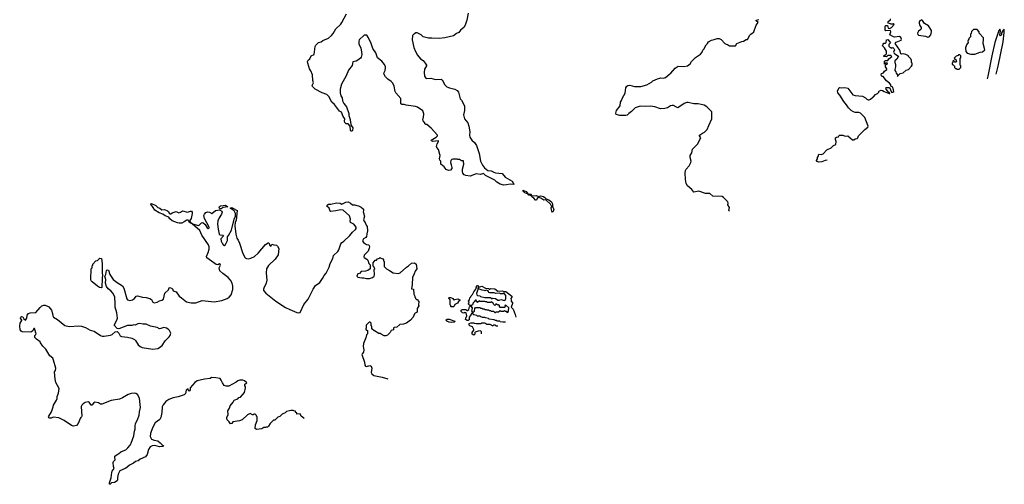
# Model space of a CAD drawing. Extents: x 2220520 to 2384350, y 721165 to 893491.
# Tile 44 of 256: x 2284494 to 2300476, y 743710 to 751252. Entities that reach past the tile are written whole.
import ezdxf

# ---------------------------------------------------------------- set-up
doc = ezdxf.new("R2010")
doc.units = 0

msp = doc.modelspace()

# ---------------------------------------------------------------- linework, layer by layer
at = {"layer": '0CON20XD'}
for points in [[(2291772, 751355), (2291753, 751245), (2291727, 751165), (2291702, 751125), (2291647, 751083), (2291624, 751046), (2291583, 751027), (2291535, 750989), (2291393, 750957), (2291305, 750947), (2291185, 750950), (2291127, 750953), (2291045, 750972), (2291010, 751005), (2290945, 751040), (2290925, 751040), (2290905, 751020), (2290892, 751018), (2290870, 750995), (2290862, 750925), (2290892, 750802), (2290919, 750735), (2290951, 750675), (2290997, 750617), (2291045, 750588), (2291075, 750548), (2291096, 750516), (2291097, 750505), (2291064, 750446), (2291057, 750395), (2291067, 750337), (2291085, 750304), (2291105, 750296), (2291165, 750301), (2291245, 750282), (2291336, 750286), (2291350, 750275), (2291397, 750195), (2291425, 750163), (2291470, 750145), (2291556, 750126), (2291593, 750103), (2291617, 750075), (2291643, 749965), (2291667, 749945), (2291713, 749855), (2291713, 749775), (2291698, 749705), (2291716, 749645), (2291767, 749575), (2291783, 749525), (2291801, 749431), (2291796, 749375), (2291802, 749345), (2291835, 749298), (2291878, 749258), (2291909, 749209), (2291951, 749081), (2291974, 748955), (2292005, 748888), (2292037, 748845), (2292095, 748802), (2292145, 748800), (2292188, 748775), (2292215, 748766), (2292326, 748756), (2292375, 748698), (2292485, 748631), (2292511, 748595), (2292516, 748585), (2292512, 748578), (2292455, 748584), (2292395, 748569), (2292355, 748567), (2292295, 748580), (2292239, 748615), (2292205, 748646), (2292053, 748723), (2292025, 748757), (2291975, 748741), (2291905, 748749), (2291805, 748711), (2291733, 748723), (2291710, 748735), (2291685, 748760), (2291680, 748785), (2291682, 748825), (2291702, 748905), (2291700, 748955), (2291695, 748960), (2291665, 748960), (2291635, 748980), (2291605, 748980), (2291595, 748990), (2291525, 748990), (2291510, 748985), (2291492, 748965), (2291488, 748935), (2291497, 748897), (2291510, 748855), (2291510, 748835), (2291485, 748810), (2291455, 748803), (2291415, 748818), (2291382, 748862), (2291328, 748905), (2291330, 748955), (2291313, 748973), (2291308, 748995), (2291320, 749045), (2291316, 749065), (2291293, 749145), (2291266, 749176), (2291260, 749195), (2291270, 749235), (2291292, 749275), (2291290, 749285), (2291195, 749277), (2291176, 749285), (2291174, 749294), (2291254, 749345), (2291274, 749365), (2291274, 749375), (2291175, 749492), (2291105, 749550), (2291085, 749550), (2291072, 749562), (2291068, 749578), (2291050, 749595), (2291040, 749645), (2291050, 749665), (2291052, 749725), (2291035, 749770), (2290951, 749831), (2290920, 749845), (2290765, 749864), (2290735, 749873), (2290695, 749876), (2290678, 749885), (2290683, 749925), (2290680, 749975), (2290602, 750062), (2290590, 750085), (2290573, 750175), (2290551, 750221), (2290525, 750248), (2290472, 750285), (2290430, 750325), (2290407, 750375), (2290410, 750395), (2290427, 750425), (2290431, 750465), (2290431, 750485), (2290416, 750525), (2290371, 750581), (2290304, 750635), (2290276, 750715), (2290228, 750785), (2290201, 750865), (2290155, 750958), (2290128, 750998), (2290095, 751003), (2290085, 751000), (2290006, 750925), (2289998, 750905), (2290001, 750855), (2290030, 750795), (2290043, 750725), (2290046, 750685), (2290039, 750645), (2290024, 750625), (2289985, 750596), (2289955, 750581), (2289901, 750569), (2289892, 750508), (2289830, 750435), (2289795, 750343), (2289720, 750205), (2289697, 750125), (2289698, 750065), (2289708, 750018), (2289728, 749985), (2289733, 749935), (2289755, 749892), (2289799, 749835), (2289838, 749728), (2289838, 749695), (2289860, 749630), (2289863, 749583), (2289876, 749536), (2289900, 749495), (2289896, 749454), (2289885, 749440), (2289871, 749441), (2289862, 749455), (2289857, 749525), (2289825, 749562), (2289793, 749563), (2289772, 749582), (2289766, 749605), (2289770, 749645), (2289743, 749683), (2289715, 749750), (2289687, 749767), (2289603, 749875), (2289562, 749915), (2289512, 750005), (2289478, 750038), (2289405, 750063), (2289292, 750125), (2289245, 750168), (2289242, 750185), (2289261, 750225), (2289251, 750265), (2289244, 750355), (2289222, 750422), (2289197, 750455), (2289187, 750493), (2289170, 750545), (2289168, 750575), (2289177, 750593), (2289202, 750615), (2289223, 750665), (2289274, 750686), (2289288, 750815), (2289300, 750840), (2289345, 750881), (2289385, 750893), (2289417, 750913), (2289505, 750952), (2289556, 750995), (2289581, 751025), (2289626, 751105), (2289705, 751179), (2289724, 751205), (2289797, 751345)], [(2296013, 748142), (2296002, 748155), (2296018, 748205), (2295990, 748245), (2295993, 748275), (2295987, 748295), (2295918, 748365), (2295895, 748380), (2295745, 748387), (2295695, 748428), (2295628, 748428), (2295515, 748470), (2295435, 748453), (2295406, 748496), (2295332, 748555), (2295314, 748594), (2295303, 748655), (2295298, 748765), (2295302, 748805), (2295310, 748825), (2295363, 748877), (2295390, 748935), (2295392, 748955), (2295378, 749015), (2295378, 749045), (2295405, 749090), (2295415, 749150), (2295502, 749235), (2295532, 749305), (2295552, 749335), (2295530, 749365), (2295530, 749375), (2295575, 749410), (2295610, 749425), (2295655, 749470), (2295678, 749535), (2295727, 749643), (2295730, 749755), (2295650, 749835), (2295602, 749862), (2295506, 749886), (2295435, 749888), (2295345, 749910), (2295321, 749909), (2295279, 749891), (2295195, 749830), (2295175, 749823), (2295153, 749833), (2295105, 749858), (2295085, 749860), (2295060, 749855), (2295007, 749823), (2294965, 749808), (2294895, 749804), (2294806, 749836), (2294725, 749846), (2294655, 749840), (2294565, 749849), (2294485, 749823), (2294425, 749760), (2294380, 749730), (2294355, 749703), (2294335, 749694), (2294235, 749696), (2294174, 749714), (2294169, 749735), (2294181, 749775), (2294242, 749855), (2294248, 749915), (2294265, 749942), (2294278, 749985), (2294320, 750060), (2294331, 750145), (2294350, 750175), (2294365, 750184), (2294395, 750188), (2294475, 750169), (2294576, 750166), (2294675, 750196), (2294752, 750238), (2294772, 750258), (2294845, 750291), (2294885, 750300), (2294895, 750310), (2294945, 750300), (2294975, 750312), (2295045, 750372), (2295065, 750382), (2295136, 750464), (2295180, 750495), (2295274, 750494), (2295335, 750502), (2295375, 750537), (2295399, 750571), (2295465, 750638), (2295545, 750690), (2295570, 750725), (2295582, 750755), (2295599, 750771), (2295637, 750845), (2295657, 750863), (2295675, 750890), (2295725, 750922), (2295765, 750930), (2295815, 750949), (2295849, 750949), (2295880, 750930), (2295940, 750865), (2295963, 750853), (2295985, 750850), (2296015, 750830), (2296105, 750828), (2296115, 750830), (2296137, 750863), (2296163, 750877), (2296213, 750897), (2296245, 750902), (2296285, 750930), (2296305, 750930), (2296345, 751000), (2296365, 751020), (2296375, 751020), (2296410, 751055), (2296448, 751162), (2296480, 751205), (2296450, 751235), (2296450, 751245), (2296490, 751255)], [(2297600, 748969), (2297568, 748965), (2297516, 748944), (2297465, 748940), (2297435, 748952), (2297428, 748965), (2297442, 748995), (2297442, 749015), (2297457, 749033), (2297465, 749068), (2297505, 749062), (2297535, 749077), (2297595, 749138), (2297665, 749170), (2297705, 749212), (2297740, 749225), (2297748, 749275), (2297737, 749305), (2297738, 749335), (2297753, 749347), (2297785, 749350), (2297790, 749365), (2297803, 749377), (2297855, 749378), (2297895, 749362), (2297937, 749367), (2298012, 749302), (2298035, 749300), (2298055, 749320), (2298088, 749322), (2298098, 749332), (2298110, 749365), (2298212, 749468), (2298260, 749505), (2298268, 749525), (2298212, 749665), (2298143, 749733), (2298115, 749747), (2298055, 749747), (2298026, 749756), (2297992, 749775), (2297945, 749822), (2297915, 749872), (2297870, 749925), (2297806, 750025), (2297774, 750064), (2297769, 750095), (2297795, 750145), (2297805, 750152), (2297835, 750146), (2297885, 750153), (2297935, 750138), (2298015, 750032), (2298055, 750020), (2298175, 750008), (2298224, 749984), (2298245, 749962), (2298265, 749952), (2298285, 749952), (2298305, 749962), (2298340, 749995), (2298355, 750000), (2298385, 750038), (2298420, 750055), (2298440, 750075), (2298440, 750085), (2298452, 750098), (2298475, 750108), (2298500, 750105), (2298526, 750086), (2298605, 750052), (2298617, 750053), (2298618, 750058), (2298601, 750071), (2298557, 750125), (2298552, 750145), (2298565, 750152), (2298615, 750150), (2298645, 750077), (2298665, 750073), (2298683, 750087), (2298664, 750154), (2298632, 750172), (2298632, 750195), (2298613, 750223), (2298565, 750260), (2298508, 750328), (2298495, 750330), (2298485, 750340), (2298478, 750358), (2298485, 750380), (2298515, 750390), (2298532, 750418), (2298570, 750445), (2298570, 750455), (2298550, 750485), (2298550, 750515), (2298562, 750528), (2298575, 750530), (2298580, 750545), (2298555, 750550), (2298538, 750532), (2298532, 750532), (2298532, 750578), (2298545, 750590), (2298585, 750590), (2298602, 750618), (2298650, 750655), (2298635, 750670), (2298585, 750670), (2298562, 750648), (2298520, 750655), (2298520, 750665), (2298557, 750693), (2298562, 750705), (2298563, 750743), (2298530, 750795), (2298500, 750825), (2298510, 750855), (2298522, 750868), (2298545, 750870), (2298558, 750882), (2298563, 750927), (2298585, 750930), (2298628, 750875), (2298603, 750847), (2298602, 750822), (2298622, 750802), (2298635, 750800), (2298645, 750790), (2298665, 750798), (2298685, 750782), (2298693, 750765), (2298680, 750725), (2298683, 750713), (2298700, 750695), (2298758, 750658), (2298729, 750611), (2298700, 750585), (2298700, 750555), (2298712, 750525), (2298712, 750485), (2298700, 750445), (2298700, 750425), (2298717, 750407), (2298720, 750385), (2298740, 750355), (2298740, 750330), (2298745, 750330), (2298752, 750348), (2298785, 750380), (2298835, 750390), (2298885, 750430), (2298920, 750445), (2298970, 750495), (2298978, 750515), (2298978, 750545), (2298970, 750555), (2298970, 750595), (2298962, 750602), (2298958, 750618), (2298920, 750655), (2298920, 750665), (2298877, 750687), (2298835, 750698), (2298805, 750692), (2298795, 750700), (2298778, 750758), (2298702, 750865), (2298722, 750885), (2298802, 750918), (2298809, 750935), (2298795, 750960), (2298775, 750978), (2298695, 750966), (2298675, 750971), (2298620, 751005), (2298632, 751055), (2298628, 751078), (2298555, 751070), (2298540, 751085), (2298540, 751145), (2298555, 751160), (2298578, 751158), (2298592, 751115), (2298615, 751108), (2298646, 751124), (2298688, 751175), (2298675, 751188), (2298665, 751180), (2298635, 751180), (2298627, 751187), (2298590, 751195), (2298590, 751225), (2298628, 751252), (2298630, 751265)], [(2299235, 750966), (2299255, 750973), (2299286, 751005), (2299296, 751055), (2299293, 751075), (2299245, 751151), (2299179, 751189), (2299150, 751240), (2299135, 751247), (2299106, 751234), (2299092, 751218), (2299092, 751195), (2299104, 751155), (2299126, 751125), (2299128, 751105), (2299119, 751091), (2299082, 751068), (2299068, 751035), (2299072, 751012), (2299085, 750999), (2299195, 750982), (2299235, 750966)], [(2299935, 750692), (2299995, 750693), (2300085, 750722), (2300122, 750728), (2300160, 750765), (2300132, 750865), (2300140, 750935), (2300137, 750957), (2300070, 751035), (2300070, 751055), (2300035, 751090), (2299975, 751090), (2299942, 751058), (2299940, 751025), (2299930, 751015), (2299930, 750975), (2299900, 750945), (2299900, 750935), (2299888, 750922), (2299882, 750905), (2299887, 750883), (2299862, 750845), (2299848, 750795), (2299850, 750735), (2299875, 750710), (2299935, 750692)], [(2300344, 750369), (2300375, 750495), (2300455, 750890), (2300476, 751046), (2300475, 751100), (2300455, 751080), (2300433, 751037), (2300428, 751005), (2300415, 750990), (2300403, 751005), (2300412, 751065), (2300408, 751095), (2300405, 751100), (2300385, 751078), (2300325, 750882), (2300273, 750665), (2300206, 750335), (2300199, 750294)], [(2299745, 750450), (2299770, 750475), (2299770, 750505), (2299760, 750515), (2299760, 750625), (2299770, 750635), (2299770, 750665), (2299755, 750680), (2299735, 750680), (2299725, 750670), (2299695, 750660), (2299662, 750628), (2299672, 750612), (2299688, 750608), (2299700, 750575), (2299688, 750562), (2299675, 750560), (2299662, 750572), (2299655, 750590), (2299642, 750578), (2299640, 750555), (2299630, 750545), (2299632, 750522), (2299648, 750518), (2299668, 750498), (2299670, 750475), (2299682, 750462), (2299695, 750460), (2299705, 750450), (2299745, 750450)], [(2293145, 748130), (2293130, 748145), (2293124, 748164), (2293123, 748205), (2293130, 748215), (2293112, 748255), (2293042, 748322), (2293028, 748328), (2293004, 748324), (2292955, 748357), (2292915, 748368), (2292892, 748348), (2292885, 748320), (2292865, 748320), (2292842, 748352), (2292808, 748375), (2292800, 748390), (2292760, 748405), (2292750, 748420), (2292695, 748441), (2292677, 748455), (2292660, 748485), (2292715, 748462), (2292750, 748420), (2292788, 748425), (2292798, 748415), (2292800, 748390), (2292875, 748398), (2292915, 748382), (2292955, 748391), (2292995, 748381), (2293018, 748368), (2293042, 748342), (2293085, 748328), (2293125, 748293), (2293141, 748265), (2293140, 748215), (2293155, 748198), (2293163, 748175), (2293155, 748140), (2293145, 748130)], [(2289112, 744771), (2289105, 744782), (2289062, 744815), (2289045, 744852), (2288995, 744850), (2288990, 744865), (2288972, 744882), (2288970, 744895), (2288945, 744900), (2288935, 744910), (2288895, 744910), (2288872, 744902), (2288825, 744890), (2288805, 744870), (2288752, 744848), (2288715, 744810), (2288685, 744800), (2288635, 744750), (2288615, 744750), (2288560, 744695), (2288535, 744652), (2288515, 744640), (2288495, 744640), (2288485, 744630), (2288455, 744630), (2288425, 744610), (2288335, 744600), (2288318, 744618), (2288323, 744675), (2288348, 744745), (2288350, 744805), (2288340, 744815), (2288340, 744825), (2288315, 744850), (2288295, 744850), (2288285, 744840), (2288275, 744840), (2288235, 744860), (2288194, 744836), (2288105, 744758), (2288059, 744741), (2287956, 744724), (2287935, 744697), (2287915, 744690), (2287892, 744725), (2287864, 744754), (2287854, 744784), (2287854, 744796), (2287878, 744845), (2287872, 744905), (2287902, 744948), (2287910, 744985), (2287960, 745045), (2287974, 745076), (2288032, 745098), (2288053, 745117), (2288080, 745125), (2288145, 745200), (2288160, 745275), (2288160, 745295), (2288150, 745305), (2288150, 745335), (2288162, 745348), (2288180, 745355), (2288145, 745388), (2288115, 745398), (2288065, 745402), (2288035, 745392), (2288005, 745368), (2287888, 745305), (2287845, 745302), (2287815, 745316), (2287785, 745358), (2287765, 745402), (2287748, 745425), (2287675, 745439), (2287605, 745442), (2287585, 745430), (2287495, 745419), (2287375, 745391), (2287339, 745365), (2287260, 745275), (2287260, 745245), (2287250, 745225), (2287243, 745223), (2287235, 745230), (2287228, 745258), (2287195, 745236), (2287186, 745185), (2287165, 745163), (2287065, 745129), (2286985, 745111), (2286915, 745084), (2286864, 745055), (2286822, 744998), (2286809, 744965), (2286803, 744875), (2286787, 744793), (2286767, 744763), (2286695, 744706), (2286652, 744625), (2286616, 744535), (2286614, 744484), (2286634, 744444), (2286674, 744424), (2286735, 744414), (2286774, 744385), (2286805, 744350), (2286825, 744340), (2286827, 744333), (2286820, 744325), (2286765, 744319), (2286685, 744341), (2286646, 744334), (2286614, 744316), (2286582, 744275), (2286561, 744195), (2286536, 744154), (2286452, 744118), (2286415, 744090), (2286375, 744080), (2286339, 744051), (2286277, 744023), (2286235, 743982), (2286206, 743964), (2286121, 743929), (2286094, 743876), (2286083, 743823), (2286083, 743785), (2286075, 743768), (2286030, 743740), (2285985, 743732), (2285965, 743710), (2285953, 743713), (2285950, 743735), (2285980, 743815), (2285988, 743902), (2285996, 743925), (2286028, 743965), (2286017, 743997), (2286011, 744065), (2286018, 744082), (2286044, 744106), (2286037, 744145), (2286040, 744165), (2286074, 744196), (2286100, 744205), (2286138, 744235), (2286175, 744251), (2286215, 744270), (2286248, 744302), (2286286, 744344), (2286302, 744378), (2286344, 744495), (2286357, 744573), (2286369, 744605), (2286368, 744655), (2286376, 744695), (2286407, 744755), (2286433, 744835), (2286437, 744885), (2286453, 744957), (2286452, 745005), (2286439, 745109), (2286405, 745170), (2286380, 745185), (2286355, 745190), (2286304, 745186), (2286255, 745166), (2286165, 745112), (2286115, 745092), (2285977, 745073), (2285825, 745011), (2285805, 745013), (2285775, 745034), (2285715, 745041), (2285696, 745034), (2285666, 744995), (2285655, 744994), (2285622, 745042), (2285605, 745050), (2285555, 745040), (2285522, 745018), (2285500, 744995), (2285494, 744975), (2285502, 744818), (2285498, 744805), (2285484, 744796), (2285475, 744780), (2285444, 744695), (2285415, 744662), (2285366, 744654), (2285335, 744664), (2285215, 744747), (2285127, 744787), (2285035, 744798), (2285005, 744783), (2284985, 744783), (2284971, 744791), (2284964, 744805), (2284966, 744815), (2285011, 744885), (2285037, 744965), (2285040, 744995), (2285092, 745075), (2285102, 745105), (2285103, 745135), (2285123, 745187), (2285132, 745265), (2285078, 745365), (2285067, 745415), (2285058, 745535), (2285077, 745555), (2285080, 745595), (2285042, 745725), (2285030, 745755), (2284984, 745794), (2284918, 745905), (2284871, 745951), (2284830, 746005), (2284825, 746020), (2284764, 746064), (2284742, 746095), (2284740, 746125), (2284758, 746142), (2284760, 746165), (2284752, 746172), (2284752, 746192), (2284735, 746240), (2284723, 746237), (2284709, 746201), (2284675, 746179), (2284535, 746187), (2284515, 746196), (2284499, 746215), (2284494, 746285), (2284502, 746328), (2284527, 746367), (2284527, 746377), (2284508, 746405), (2284512, 746425), (2284525, 746432), (2284545, 746430), (2284560, 746395), (2284588, 746372), (2284607, 746405), (2284616, 746455), (2284635, 746480), (2284665, 746492), (2284755, 746499), (2284825, 746582), (2284855, 746608), (2284885, 746617), (2284905, 746616), (2284945, 746604), (2284965, 746591), (2285008, 746535), (2285027, 746485), (2285032, 746445), (2285043, 746423), (2285105, 746387), (2285225, 746290), (2285296, 746274), (2285455, 746284), (2285497, 746277), (2285563, 746253), (2285635, 746211), (2285700, 746195), (2285803, 746125), (2285835, 746117), (2285865, 746116), (2285967, 746133), (2285995, 746144), (2286045, 746187), (2286075, 746188), (2286102, 746165), (2286125, 746122), (2286145, 746108), (2286245, 746100), (2286315, 746080), (2286355, 746059), (2286371, 746045), (2286419, 745975), (2286449, 745949), (2286481, 745931), (2286655, 745901), (2286735, 745913), (2286765, 745928), (2286805, 745964), (2286855, 746037), (2286921, 746105), (2286936, 746125), (2286946, 746166), (2286927, 746207), (2286902, 746228), (2286875, 746243), (2286835, 746253), (2286815, 746251), (2286785, 746237), (2286765, 746236), (2286725, 746257), (2286615, 746279), (2286545, 746312), (2286495, 746310), (2286445, 746321), (2286412, 746315), (2286366, 746294), (2286345, 746296), (2286315, 746288), (2286245, 746290), (2286105, 746232), (2286075, 746238), (2286028, 746295), (2286072, 746375), (2286080, 746405), (2286073, 746495), (2286046, 746585), (2286046, 746645), (2286036, 746745), (2286011, 746805), (2285975, 746848), (2285932, 746882), (2285905, 746920), (2285887, 746975), (2285892, 747035), (2285875, 747085), (2285891, 747115), (2285901, 747179), (2285915, 747194), (2285935, 747186), (2285957, 747117), (2286011, 747035), (2286075, 746985), (2286164, 746934), (2286183, 746895), (2286231, 746721), (2286246, 746706), (2286284, 746694), (2286325, 746703), (2286355, 746725), (2286385, 746762), (2286405, 746770), (2286485, 746746), (2286545, 746744), (2286608, 746728), (2286635, 746708), (2286654, 746665), (2286675, 746656), (2286725, 746667), (2286763, 746687), (2286803, 746697), (2286826, 746714), (2286850, 746815), (2286910, 746865), (2286922, 746898), (2286935, 746906), (2286973, 746885), (2286985, 746850), (2287035, 746833), (2287085, 746763), (2287119, 746735), (2287204, 746674), (2287275, 746654), (2287355, 746658), (2287455, 746691), (2287652, 746672), (2287776, 746694), (2287864, 746726), (2287892, 746745), (2287925, 746783), (2287956, 746874), (2287954, 746925), (2287942, 746975), (2287914, 747024), (2287877, 747067), (2287790, 747130), (2287744, 747175), (2287734, 747225), (2287753, 747265), (2287750, 747285), (2287735, 747291), (2287708, 747272), (2287685, 747277), (2287531, 747385), (2287525, 747406), (2287555, 747475), (2287569, 747525), (2287568, 747565), (2287556, 747595), (2287452, 747755), (2287418, 747828), (2287298, 747935), (2287300, 747940), (2287278, 747945), (2287247, 747965), (2287240, 747985), (2287229, 747995), (2287205, 747999), (2287162, 747968), (2287125, 747950), (2287085, 747947), (2287053, 747953), (2286968, 747988), (2286931, 748021), (2286915, 748047), (2286856, 748066), (2286815, 748094), (2286756, 748116), (2286685, 748160), (2286661, 748205), (2286620, 748255), (2286620, 748265), (2286635, 748269), (2286705, 748236), (2286737, 748205), (2286771, 748191), (2286802, 748165), (2286845, 748170), (2286895, 748150), (2286909, 748139), (2286921, 748111), (2286935, 748100), (2286945, 748099), (2286968, 748115), (2287034, 748136), (2287075, 748118), (2287103, 748125), (2287135, 748149), (2287215, 748130), (2287265, 748144), (2287282, 748142), (2287292, 748125), (2287294, 748105), (2287275, 748025), (2287252, 747985), (2287262, 747972), (2287300, 747940), (2287395, 747912), (2287406, 747914), (2287447, 747955), (2287465, 747960), (2287506, 747926), (2287538, 747875), (2287555, 747863), (2287568, 747872), (2287569, 747885), (2287495, 748024), (2287485, 748075), (2287491, 748095), (2287515, 748121), (2287545, 748133), (2287575, 748130), (2287615, 748104), (2287671, 748155), (2287736, 748166), (2287773, 748145), (2287778, 748125), (2287769, 748095), (2287733, 748037), (2287709, 747985), (2287706, 747935), (2287713, 747853)], [(2287713, 747853), (2287730, 747770), (2287745, 747759), (2287795, 747752), (2287800, 747745), (2287760, 747695), (2287766, 747655), (2287784, 747614), (2287802, 747592), (2287815, 747588), (2287835, 747601), (2287865, 747665), (2287866, 747725), (2287885, 747746), (2287930, 747835), (2287975, 748015), (2287999, 748065), (2287996, 748107), (2287977, 748147), (2287908, 748195), (2287935, 748204), (2287955, 748195), (2288026, 748155), (2288008, 747995), (2287993, 747957), (2287988, 747905), (2288003, 747773), (2288019, 747705), (2288038, 747675), (2288064, 747624), (2288114, 747454), (2288153, 747385), (2288175, 747373), (2288205, 747371), (2288245, 747379), (2288305, 747409), (2288367, 747463), (2288483, 747605), (2288525, 747632), (2288538, 747628), (2288552, 747585), (2288565, 747578), (2288577, 747583), (2288585, 747610), (2288617, 747597), (2288660, 747590), (2288677, 747577), (2288698, 747535), (2288688, 747435), (2288643, 747367), (2288535, 747262), (2288500, 747205), (2288494, 747145), (2288506, 747024), (2288497, 746973), (2288456, 746895), (2288451, 746875), (2288452, 746855), (2288490, 746815), (2288651, 746685), (2288811, 746581), (2288877, 746547), (2288990, 746500), (2289027, 746493), (2289044, 746497), (2289105, 746626), (2289175, 746714), (2289255, 746875), (2289298, 746935), (2289366, 746985), (2289411, 747048), (2289438, 747102), (2289466, 747135), (2289515, 747235), (2289533, 747295), (2289579, 747375), (2289590, 747425), (2289659, 747491), (2289676, 747515), (2289691, 747565), (2289704, 747615), (2289715, 747630), (2289756, 747655), (2289855, 747750), (2289895, 747801), (2289945, 747848), (2289957, 747865), (2289957, 747885), (2289920, 747930), (2289862, 747962), (2289858, 747985), (2289864, 748015), (2289847, 748067), (2289745, 748160), (2289705, 748167), (2289625, 748148), (2289545, 748139), (2289536, 748146), (2289518, 748195), (2289481, 748225), (2289485, 748243), (2289505, 748258), (2289545, 748258), (2289635, 748279), (2289695, 748276), (2289725, 748257), (2289785, 748291), (2289823, 748293), (2289863, 748275), (2289895, 748249), (2289935, 748249), (2289965, 748236), (2289995, 748232), (2290038, 748208), (2290072, 748175), (2290076, 748155), (2290071, 748131), (2290092, 748065), (2290077, 748005), (2290081, 747985), (2290101, 747961), (2290119, 747915), (2290134, 747895), (2290142, 747825), (2290128, 747775), (2290123, 747735), (2290112, 747718), (2290075, 747696), (2290057, 747663), (2290075, 747633), (2290125, 747604), (2290158, 747595), (2290166, 747586), (2290170, 747565), (2290169, 747541), (2290150, 747495), (2290085, 747429), (2290078, 747405), (2290085, 747393), (2290130, 747365), (2290147, 747347), (2290163, 747293), (2290180, 747275), (2290182, 747225), (2290180, 747205), (2290147, 747183), (2290105, 747168), (2290035, 747162), (2290008, 747132), (2289985, 747126), (2289975, 747117), (2289968, 747088), (2289985, 747074), (2290045, 747060), (2290082, 747062), (2290125, 747048), (2290172, 747048), (2290220, 747065), (2290245, 747090), (2290252, 747108), (2290250, 747195), (2290260, 747205), (2290250, 747235), (2290233, 747253), (2290233, 747307), (2290262, 747348), (2290285, 747350), (2290302, 747368), (2290335, 747380), (2290345, 747390), (2290355, 747380), (2290388, 747368), (2290400, 747355), (2290400, 747335), (2290410, 747325), (2290410, 747245), (2290450, 747205), (2290495, 747178), (2290555, 747142), (2290635, 747132), (2290670, 747145), (2290774, 747236), (2290806, 747254), (2290855, 747300), (2290905, 747303), (2290928, 747285), (2290941, 747205), (2290912, 747168), (2290899, 747125), (2290870, 747065), (2290866, 746956), (2290852, 746882), (2290885, 746880), (2290890, 746795), (2290910, 746765), (2290910, 746745), (2290918, 746738), (2290920, 746725), (2290935, 746710), (2290945, 746710), (2290970, 746675), (2290968, 746625), (2290972, 746605), (2290948, 746562), (2290947, 746503), (2290915, 746490), (2290900, 746475), (2290880, 746425), (2290840, 746375), (2290772, 746328), (2290722, 746308), (2290665, 746302), (2290617, 746263), (2290570, 746255), (2290562, 746245), (2290560, 746215), (2290525, 746208), (2290505, 746172), (2290465, 746132), (2290435, 746118), (2290408, 746118), (2290360, 746145), (2290345, 746160), (2290325, 746160), (2290255, 746200), (2290245, 746200), (2290210, 746235), (2290210, 746275), (2290200, 746285), (2290198, 746328), (2290185, 746340), (2290165, 746340), (2290120, 746295), (2290120, 746245), (2290112, 746238), (2290110, 746225), (2290138, 746208), (2290142, 746175), (2290140, 746155), (2290123, 746137), (2290112, 746088), (2290072, 745995), (2290068, 745945), (2290082, 745895), (2290072, 745855), (2290052, 745828), (2290050, 745815), (2290092, 745695), (2290098, 745645), (2290105, 745630), (2290125, 745624), (2290175, 745640), (2290199, 745629), (2290211, 745595), (2290200, 745525), (2290208, 745505), (2290244, 745474), (2290375, 745451), (2290470, 745423)], [(2287765, 748184), (2287744, 748184), (2287732, 748205), (2287735, 748219), (2287755, 748230), (2287835, 748240), (2287870, 748215), (2287798, 748202), (2287765, 748184)], [(2285815, 746898), (2285789, 746905), (2285755, 746925), (2285669, 746995), (2285655, 747015), (2285650, 747035), (2285653, 747207), (2285670, 747225), (2285670, 747255), (2285680, 747265), (2285680, 747285), (2285732, 747338), (2285758, 747342), (2285795, 747380), (2285820, 747375), (2285830, 747295), (2285834, 747145), (2285840, 747105), (2285832, 747058), (2285825, 746902), (2285815, 746898)], [(2292378, 746340), (2292335, 746340), (2292295, 746350), (2292285, 746360), (2292245, 746360), (2292235, 746370), (2292215, 746370), (2292195, 746380), (2292115, 746390), (2292105, 746400), (2292055, 746410), (2292042, 746418), (2292005, 746420), (2291978, 746428), (2291965, 746440), (2291925, 746440), (2291915, 746450), (2291865, 746460), (2291835, 746490), (2291808, 746442), (2291792, 746425), (2291789, 746381), (2291775, 746369), (2291755, 746367), (2291732, 746385), (2291733, 746407), (2291750, 746445), (2291740, 746495), (2291715, 746500), (2291705, 746490), (2291682, 746492), (2291660, 746515), (2291660, 746535), (2291675, 746550), (2291735, 746550), (2291752, 746532), (2291765, 746530), (2291785, 746550), (2291797, 746593), (2291815, 746600), (2291837, 746577), (2291840, 746565), (2291830, 746525), (2291845, 746500), (2291878, 746522), (2291880, 746565), (2291895, 746580), (2291965, 746580), (2291975, 746570), (2291995, 746570), (2292005, 746560), (2292035, 746560), (2292045, 746550), (2292065, 746550), (2292075, 746540), (2292105, 746540), (2292115, 746530), (2292135, 746530), (2292145, 746520), (2292185, 746520), (2292205, 746500), (2292215, 746500), (2292225, 746510), (2292265, 746510), (2292295, 746530), (2292305, 746520), (2292355, 746520), (2292365, 746530), (2292375, 746520), (2292388, 746518), (2292402, 746502), (2292415, 746500), (2292428, 746525), (2292432, 746575), (2292385, 746620), (2292370, 746615), (2292370, 746605), (2292380, 746595), (2292365, 746580), (2292295, 746580), (2292280, 746595), (2292280, 746615), (2292268, 746628), (2292255, 746620), (2292225, 746640), (2292218, 746622), (2292205, 746610), (2292182, 746632), (2292178, 746648), (2292145, 746670), (2292135, 746660), (2292085, 746660), (2292075, 746670), (2292055, 746670), (2292045, 746680), (2291965, 746680), (2291955, 746690), (2291925, 746660), (2291912, 746672), (2291905, 746700), (2291895, 746700), (2291870, 746670), (2291852, 746658), (2291846, 746624), (2291825, 746610), (2291802, 746612), (2291780, 746635), (2291780, 746645), (2291790, 746655), (2291780, 746685), (2291797, 746703), (2291800, 746735), (2291818, 746752), (2291822, 746768), (2291845, 746792), (2291867, 746835), (2291898, 746875), (2291915, 746938), (2291925, 746938), (2291945, 746910), (2291995, 746924), (2292053, 746893), (2292105, 746890), (2292115, 746880), (2292125, 746880), (2292135, 746890), (2292205, 746884), (2292255, 746847), (2292325, 746852), (2292355, 746840), (2292385, 746840), (2292482, 746765), (2292482, 746748), (2292468, 746725), (2292469, 746705), (2292473, 746683), (2292491, 746655), (2292491, 746645), (2292470, 746585), (2292503, 746555), (2292536, 746466), (2292547, 746425), (2292547, 746421)], [(2292365, 746692), (2292375, 746700), (2292383, 746725), (2292386, 746775), (2292355, 746820), (2292337, 746803), (2292325, 746800), (2292295, 746800), (2292285, 746810), (2292225, 746808), (2292195, 746818), (2292125, 746820), (2292110, 746825), (2292102, 746832), (2292098, 746848), (2292085, 746850), (2292075, 746860), (2292053, 746857), (2292045, 746850), (2292035, 746858), (2292001, 746861), (2291942, 746882), (2291938, 746898), (2291933, 746897), (2291930, 746865), (2291923, 746857), (2291910, 746805), (2291913, 746785), (2291925, 746773), (2291965, 746770), (2291975, 746760), (2292045, 746740), (2292135, 746740), (2292165, 746720), (2292175, 746730), (2292215, 746728), (2292255, 746700), (2292275, 746700), (2292305, 746712), (2292365, 746692)], [(2291535, 746590), (2291495, 746590), (2291490, 746595), (2291490, 746615), (2291480, 746625), (2291480, 746705), (2291460, 746725), (2291460, 746735), (2291468, 746742), (2291485, 746742), (2291528, 746728), (2291530, 746715), (2291545, 746702), (2291555, 746710), (2291605, 746718), (2291640, 746705), (2291640, 746695), (2291615, 746678), (2291599, 746651), (2291555, 746630), (2291547, 746603), (2291535, 746590)], [(2291495, 746338), (2291465, 746342), (2291425, 746358), (2291413, 746375), (2291435, 746391), (2291465, 746392), (2291557, 746357), (2291558, 746352), (2291545, 746342), (2291495, 746338)], [(2291989, 746153), (2291990, 746155), (2291990, 746185), (2291975, 746200), (2291935, 746198), (2291885, 746180), (2291880, 746175), (2291880, 746145), (2291865, 746130), (2291840, 746145), (2291840, 746175), (2291867, 746213), (2291868, 746225), (2291845, 746268), (2291801, 746281), (2291789, 746295), (2291789, 746321), (2291815, 746332), (2291865, 746330), (2291873, 746323), (2291905, 746320), (2291985, 746320), (2291995, 746330), (2292045, 746330), (2292075, 746310), (2292125, 746310), (2292175, 746280), (2292192, 746298), (2292205, 746300), (2292235, 746280), (2292253, 746280)]]:
    msp.add_lwpolyline(points, dxfattribs=at)

doc.saveas('drawing.dxf')
